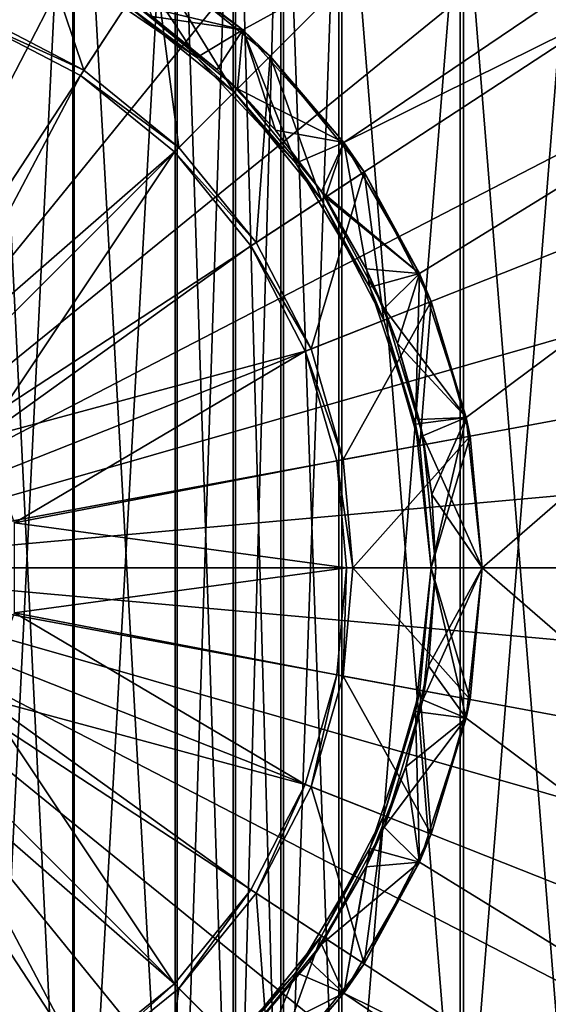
# Model space of a CAD drawing. Header units: metres. Extents: x -900 to 900, y -400 to 400.
# Tile 138 of 241: x 7 to 21, y -12 to 15. Entities that reach past the tile are written whole.
import ezdxf

# ---------------------------------------------------------------- set-up
doc = ezdxf.new("R2010")
doc.units = ezdxf.units.M

msp = doc.modelspace()

# ---------------------------------------------------------------- linework, layer by layer
at = {"layer": 'top'}
for points in [[(8.463373, 25.359711, -514.427917), (5.918982, 26.071234, -514.427917), (5.918982, -26.071234, -514.427917)], [(8.505677, -25.483677, -517.427917), (5.948157, 26.198927, -517.427917), (8.505677, 25.483677, -517.427917)], [(8.505677, -25.483677, -517.427917), (5.948157, -26.198927, -517.427917), (5.948157, 26.198927, -517.427917)], [(11.281076, -24.382404, -517.427917), (8.505677, 25.483677, -517.427917), (11.281076, 24.382404, -517.427917)], [(11.281076, -24.382404, -517.427917), (8.505677, -25.483677, -517.427917), (8.505677, 25.483677, -517.427917)], [(8.463373, 25.359711, -514.427917), (5.918982, -26.071234, -514.427917), (8.463373, -25.359711, -514.427917)], [(11.225679, 24.263712, -514.427917), (8.463373, 25.359711, -514.427917), (8.463373, -25.359711, -514.427917)], [(11.225679, 24.263712, -514.427917), (8.463373, -25.359711, -514.427917), (11.225679, -24.263712, -514.427917)], [(12.790017, 23.476776, -514.427917), (11.225679, 24.263712, -514.427917), (11.225679, -24.263712, -514.427917)], [(12.852788, -23.59174, -517.427917), (11.281076, 24.382404, -517.427917), (12.852788, 23.59174, -517.427917)], [(12.852788, -23.59174, -517.427917), (11.281076, -24.382404, -517.427917), (11.281076, 24.382404, -517.427917)], [(12.790017, 23.476776, -514.427917), (11.225679, -24.263712, -514.427917), (12.790017, -23.476776, -514.427917)], [(14.071715, 22.731705, -514.427917), (12.790017, 23.476776, -514.427917), (12.790017, -23.476776, -514.427917)], [(14.140537, -22.843149, -517.427917), (12.852788, 23.59174, -517.427917), (14.140537, 22.843149, -517.427917)], [(14.140537, -22.843149, -517.427917), (12.852788, -23.59174, -517.427917), (12.852788, 23.59174, -517.427917)], [(15.713568, -21.79101, -517.427917), (14.140537, 22.843149, -517.427917), (15.713568, 21.79101, -517.427917)], [(15.713568, -21.79101, -517.427917), (14.140537, -22.843149, -517.427917), (14.140537, 22.843149, -517.427917)], [(14.071715, 22.731705, -514.427917), (12.790017, -23.476776, -514.427917), (14.071715, -22.731705, -514.427917)], [(15.637327, 21.684502, -514.427917), (14.071715, 22.731705, -514.427917), (14.071715, -22.731705, -514.427917)], [(18.996899, -18.996899, -517.427917), (15.713568, 21.79101, -517.427917), (18.996899, 18.996899, -517.427917)], [(18.996899, -18.996899, -517.427917), (15.713568, -21.79101, -517.427917), (15.713568, 21.79101, -517.427917)], [(15.637327, 21.684502, -514.427917), (14.071715, -22.731705, -514.427917), (15.637327, -21.684502, -514.427917)], [(18.90428, 18.90428, -514.427917), (15.637327, 21.684502, -514.427917), (15.637327, -21.684502, -514.427917)], [(18.90428, 18.90428, -514.427917), (15.637327, -21.684502, -514.427917), (18.90428, -18.90428, -514.427917)], [(21.684502, 15.637327, -514.427917), (18.90428, 18.90428, -514.427917), (18.90428, -18.90428, -514.427917)], [(21.79101, -15.713568, -517.427917), (18.996899, 18.996899, -517.427917), (21.79101, 15.713568, -517.427917)], [(21.79101, -15.713568, -517.427917), (18.996899, -18.996899, -517.427917), (18.996899, 18.996899, -517.427917)], [(21.684502, 15.637327, -514.427917), (18.90428, -18.90428, -514.427917), (21.684502, -15.637327, -514.427917)]]:
    msp.add_3dface(points, dxfattribs=at)
at = {"layer": 'top012'}
for points in [[(13.045506, 14.492581, -504.348846), (9.747459, 16.888752, -504.348846), (50.997459, 35.269207, -504.348846)], [(50.997459, 35.269207, -504.348846), (15.773291, 11.46307, -504.348846), (13.045506, 14.492581, -504.348846)], [(55.265408, 31.001257, -504.348846), (15.773291, 11.46307, -504.348846), (50.997459, 35.269207, -504.348846)], [(-0.00254, 0.001257, -500.478394), (9.113301, 31.852135, -500.752808), (6.025768, 32.577881, -500.752808)], [(-0.00254, 0.001257, -500.478394), (12.192266, 30.804888, -500.752808), (9.113301, 31.852135, -500.752808)], [(15.213699, 29.429867, -500.752808), (12.192266, 30.804888, -500.752808), (-0.00254, 0.001257, -500.478394)], [(17.811596, 7.932621, -504.348846), (15.773291, 11.46307, -504.348846), (55.265408, 31.001257, -504.348846)], [(55.265408, 31.001257, -504.348846), (19.071339, 4.055535, -504.348846), (17.811596, 7.932621, -504.348846)], [(19.497459, 0.001257, -504.348846), (19.071339, 4.055535, -504.348846), (55.265408, 31.001257, -504.348846)], [(55.265408, -30.998743, -504.348846), (19.497459, 0.001257, -504.348846), (55.265408, 31.001257, -504.348846)], [(15.213699, 29.429867, -500.752808), (-0.00254, 0.001257, -500.478394), (18.12631, 27.730696, -500.752808)], [(20.879011, 25.721634, -500.752808), (18.12631, 27.730696, -500.752808), (-0.00254, 0.001257, -500.478394)], [(23.423666, 23.427521, -500.752808), (20.879011, 25.721634, -500.752808), (-0.00254, 0.001257, -500.478394)], [(25.717785, 20.882872, -500.752808), (23.423666, 23.427521, -500.752808), (-0.00254, 0.001257, -500.478394)], [(25.717785, 20.882872, -500.752808), (-0.00254, 0.001257, -500.478394), (27.726854, 18.130177, -500.752808)], [(-0.00254, 0.001257, -500.478394), (29.426031, 15.21757, -500.752808), (27.726854, 18.130177, -500.752808)], [(7.175306, 18.13213, -516.818848), (8.763374, 13.409317, -516.818848), (5.89408, 14.895793, -516.818848)], [(7.175306, 18.13213, -516.818848), (10.66805, 16.32267, -516.818848), (8.763374, 13.409317, -516.818848)], [(11.810889, 13.747475, -515.318848), (9.747459, 16.888752, -515.318848), (8.602699, 15.953231, -515.318848)], [(9.747459, 16.888752, -509.918854), (10.136617, 15.175577, -509.918854), (13.045506, 14.492581, -509.918854)], [(10.66805, 16.32267, -511.418854), (9.747459, 16.888752, -509.918854), (13.045506, 14.492581, -509.918854)], [(9.747459, 16.888752, -504.348846), (13.045506, 14.492581, -504.348846), (9.747459, 16.888752, -507.018829)], [(13.045506, 14.492581, -504.348846), (13.045506, 14.492581, -507.018829), (9.747459, 16.888752, -507.018829)], [(9.747459, 16.888752, -507.018829), (13.045506, 14.492581, -507.018829), (10.602692, 14.853582, -507.018829)], [(9.747459, 16.888752, -515.318848), (13.045506, 14.492581, -515.318848), (10.66805, 16.32267, -516.818848)], [(13.045506, 14.492581, -515.318848), (9.747459, 16.888752, -515.318848), (11.810889, 13.747475, -515.318848)], [(10.66805, 16.32267, -516.818848), (11.324809, 11.32859, -516.818848), (8.763374, 13.409317, -516.818848)], [(10.66805, 16.32267, -511.418854), (12.81377, 12.817568, -511.418854), (9.915636, 15.171801, -511.418854)], [(10.66805, 16.32267, -511.418854), (13.786042, 13.78984, -511.418854), (12.81377, 12.817568, -511.418854)], [(10.66805, 16.32267, -516.818848), (13.786042, 13.78984, -516.818848), (11.324809, 11.32859, -516.818848)], [(13.786042, 13.78984, -511.418854), (10.66805, 16.32267, -511.418854), (13.045506, 14.492581, -509.918854)], [(10.66805, 16.32267, -516.818848), (13.045506, 14.492581, -515.318848), (13.786042, 13.78984, -516.818848)], [(11.810889, 13.747475, -515.318848), (8.602699, 15.953231, -515.318848), (9.915636, 15.171801, -511.418854)], [(30.80106, 12.196141, -500.752808), (29.426031, 15.21757, -500.752808), (-0.00254, 0.001257, -500.478394)], [(12.81377, 12.817568, -511.418854), (11.810889, 13.747475, -515.318848), (9.915636, 15.171801, -511.418854)], [(10.136617, 15.175577, -509.918854), (10.602692, 14.853582, -507.018829), (12.356791, 13.429191, -507.018829)], [(10.136617, 15.175577, -509.918854), (12.356791, 13.429191, -507.018829), (12.902159, 12.905956, -509.918854)], [(10.136617, 15.175577, -509.918854), (12.902159, 12.905956, -509.918854), (13.045506, 14.492581, -509.918854)], [(5.830851, 14.736104, -504.518829), (5.89408, 14.895793, -516.818848), (8.763374, 13.409317, -516.818848)], [(5.830851, 14.736104, -504.518829), (8.669382, 13.265568, -504.518829), (4.496973, 5.363568, -504.518829)], [(5.830851, 14.736104, -504.518829), (8.763374, 13.409317, -516.818848), (8.669382, 13.265568, -504.518829)], [(13.045506, 14.492581, -507.018829), (12.356791, 13.429191, -507.018829), (10.602692, 14.853582, -507.018829)], [(14.474003, 10.907462, -515.318848), (13.045506, 14.492581, -515.318848), (11.810889, 13.747475, -515.318848)], [(12.356791, 13.429191, -507.018829), (13.045506, 14.492581, -507.018829), (13.925181, 11.79452, -507.018829)], [(13.045506, 14.492581, -509.918854), (12.902159, 12.905956, -509.918854), (15.773291, 11.46307, -509.918854)], [(13.786042, 13.78984, -511.418854), (13.045506, 14.492581, -509.918854), (15.773291, 11.46307, -509.918854)], [(13.045506, 14.492581, -504.348846), (15.773291, 11.46307, -504.348846), (13.045506, 14.492581, -507.018829)], [(15.773291, 11.46307, -504.348846), (15.773291, 11.46307, -507.018829), (13.045506, 14.492581, -507.018829)], [(13.045506, 14.492581, -507.018829), (15.773291, 11.46307, -507.018829), (13.925181, 11.79452, -507.018829)], [(13.045506, 14.492581, -515.318848), (15.773291, 11.46307, -515.318848), (13.786042, 13.78984, -516.818848)], [(15.773291, 11.46307, -515.318848), (13.045506, 14.492581, -515.318848), (14.474003, 10.907462, -515.318848)], [(13.786042, 13.78984, -516.818848), (13.405532, 8.767154, -516.818848), (11.324809, 11.32859, -516.818848)], [(14.474003, 10.907462, -515.318848), (11.810889, 13.747475, -515.318848), (12.81377, 12.817568, -511.418854)], [(13.786042, 13.78984, -511.418854), (15.168003, 9.919434, -511.418854), (12.81377, 12.817568, -511.418854)], [(13.786042, 13.78984, -516.818848), (16.318872, 10.671847, -516.818848), (13.405532, 8.767154, -516.818848)], [(13.786042, 13.78984, -511.418854), (16.318872, 10.671847, -511.418854), (15.168003, 9.919434, -511.418854)], [(16.318872, 10.671847, -511.418854), (13.786042, 13.78984, -511.418854), (15.773291, 11.46307, -509.918854)], [(13.786042, 13.78984, -516.818848), (15.773291, 11.46307, -515.318848), (16.318872, 10.671847, -516.818848)], [(4.496973, 5.363568, -504.518829), (8.669382, 13.265568, -504.518829), (11.203355, 11.207152, -504.518829)], [(8.763374, 13.409317, -516.818848), (11.324809, 11.32859, -516.818848), (8.669382, 13.265568, -504.518829)], [(8.669382, 13.265568, -504.518829), (11.324809, 11.32859, -516.818848), (11.203355, 11.207152, -504.518829)], [(12.356791, 13.429191, -507.018829), (13.925181, 11.79452, -507.018829), (12.902159, 12.905956, -509.918854)], [(15.168003, 9.919434, -511.418854), (14.474003, 10.907462, -515.318848), (12.81377, 12.817568, -511.418854)], [(12.902159, 12.905956, -509.918854), (13.925181, 11.79452, -507.018829), (15.171781, 10.140414, -509.918854)], [(12.902159, 12.905956, -509.918854), (15.171781, 10.140414, -509.918854), (15.773291, 11.46307, -509.918854)], [(30.80106, 12.196141, -500.752808), (-0.00254, 0.001257, -500.478394), (31.848314, 9.117179, -500.752808)], [(13.925181, 11.79452, -507.018829), (15.272628, 9.987835, -507.018829), (15.171781, 10.140414, -509.918854)], [(13.925181, 11.79452, -507.018829), (15.773291, 11.46307, -507.018829), (15.272628, 9.987835, -507.018829)], [(16.469164, 7.564233, -515.318848), (15.773291, 11.46307, -515.318848), (14.474003, 10.907462, -515.318848)], [(15.773291, 11.46307, -509.918854), (15.171781, 10.140414, -509.918854), (17.811596, 7.932621, -509.918854)], [(15.773291, 11.46307, -507.018829), (17.811596, 7.932621, -507.018829), (15.272628, 9.987835, -507.018829)], [(16.318872, 10.671847, -511.418854), (15.773291, 11.46307, -509.918854), (17.811596, 7.932621, -509.918854)], [(15.773291, 11.46307, -504.348846), (17.811596, 7.932621, -504.348846), (15.773291, 11.46307, -507.018829)], [(17.811596, 7.932621, -504.348846), (17.811596, 7.932621, -507.018829), (15.773291, 11.46307, -507.018829)], [(15.773291, 11.46307, -515.318848), (17.811596, 7.932621, -515.318848), (16.318872, 10.671847, -516.818848)], [(17.811596, 7.932621, -515.318848), (15.773291, 11.46307, -515.318848), (16.469164, 7.564233, -515.318848)], [(4.496973, 5.363568, -504.518829), (11.203355, 11.207152, -504.518829), (6.059638, 3.501257, -504.518829)], [(11.203355, 11.207152, -504.518829), (13.26177, 8.67318, -504.518829), (6.059638, 3.501257, -504.518829)], [(11.324809, 11.32859, -516.818848), (13.405532, 8.767154, -516.818848), (11.203355, 11.207152, -504.518829)], [(11.203355, 11.207152, -504.518829), (13.405532, 8.767154, -516.818848), (13.26177, 8.67318, -504.518829)], [(16.469164, 7.564233, -515.318848), (14.474003, 10.907462, -515.318848), (15.168003, 9.919434, -511.418854)], [(16.318872, 10.671847, -516.818848), (14.892003, 5.897859, -516.818848), (13.405532, 8.767154, -516.818848)], [(16.318872, 10.671847, -516.818848), (18.128332, 7.179104, -516.818848), (14.892003, 5.897859, -516.818848)], [(16.318872, 10.671847, -511.418854), (16.849873, 6.672974, -511.418854), (15.168003, 9.919434, -511.418854)], [(16.318872, 10.671847, -511.418854), (18.128332, 7.179104, -511.418854), (16.849873, 6.672974, -511.418854)], [(18.128332, 7.179104, -511.418854), (16.318872, 10.671847, -511.418854), (17.811596, 7.932621, -509.918854)], [(16.318872, 10.671847, -516.818848), (17.811596, 7.932621, -515.318848), (18.128332, 7.179104, -516.818848)], [(15.171781, 10.140414, -509.918854), (15.272628, 9.987835, -507.018829), (16.374565, 8.054388, -507.018829)], [(15.171781, 10.140414, -509.918854), (16.374565, 8.054388, -507.018829), (16.858261, 6.98523, -509.918854)], [(15.171781, 10.140414, -509.918854), (16.858261, 6.98523, -509.918854), (17.811596, 7.932621, -509.918854)], [(16.849873, 6.672974, -511.418854), (16.469164, 7.564233, -515.318848), (15.168003, 9.919434, -511.418854)], [(15.272628, 9.987835, -507.018829), (17.811596, 7.932621, -507.018829), (16.374565, 8.054388, -507.018829)], [(31.848314, 9.117179, -500.752808), (-0.00254, 0.001257, -500.478394), (32.57407, 6.029646, -500.752808)], [(13.405532, 8.767154, -516.818848), (14.892003, 5.897859, -516.818848), (13.26177, 8.67318, -504.518829)], [(6.059638, 3.501257, -504.518829), (13.26177, 8.67318, -504.518829), (14.732306, 5.834649, -504.518829)], [(13.26177, 8.67318, -504.518829), (14.892003, 5.897859, -516.818848), (14.732306, 5.834649, -504.518829)], [(16.374565, 8.054388, -507.018829), (17.218443, 6.042799, -507.018829), (16.858261, 6.98523, -509.918854)], [(17.811596, 7.932621, -507.018829), (17.218443, 6.042799, -507.018829), (16.374565, 8.054388, -507.018829)], [(17.704311, 3.872045, -515.318848), (17.811596, 7.932621, -515.318848), (16.469164, 7.564233, -515.318848)], [(17.811596, 7.932621, -509.918854), (16.858261, 6.98523, -509.918854), (19.071339, 4.055535, -509.918854)], [(17.811596, 7.932621, -507.018829), (19.071339, 4.055535, -507.018829), (17.218443, 6.042799, -507.018829)], [(19.071339, 4.055535, -515.318848), (17.811596, 7.932621, -515.318848), (17.704311, 3.872045, -515.318848)], [(18.128332, 7.179104, -511.418854), (17.811596, 7.932621, -509.918854), (19.071339, 4.055535, -509.918854)], [(17.811596, 7.932621, -504.348846), (19.071339, 4.055535, -504.348846), (17.811596, 7.932621, -507.018829)], [(19.071339, 4.055535, -504.348846), (19.071339, 4.055535, -507.018829), (17.811596, 7.932621, -507.018829)], [(17.811596, 7.932621, -515.318848), (19.071339, 4.055535, -515.318848), (18.128332, 7.179104, -516.818848)], [(17.704311, 3.872045, -515.318848), (16.469164, 7.564233, -515.318848), (16.849873, 6.672974, -511.418854)], [(18.128332, 7.179104, -516.818848), (15.749306, 2.916166, -516.818848), (14.892003, 5.897859, -516.818848)], [(18.128332, 7.179104, -516.818848), (19.171915, 3.549537, -516.818848), (15.749306, 2.916166, -516.818848)], [(18.128332, 7.179104, -511.418854), (17.81987, 3.299337, -511.418854), (16.849873, 6.672974, -511.418854)], [(18.128332, 7.179104, -511.418854), (19.171915, 3.549537, -511.418854), (17.81987, 3.299337, -511.418854)], [(19.171915, 3.549537, -511.418854), (18.128332, 7.179104, -511.418854), (19.071339, 4.055535, -509.918854)], [(18.128332, 7.179104, -516.818848), (19.071339, 4.055535, -515.318848), (19.171915, 3.549537, -516.818848)], [(16.858261, 6.98523, -509.918854), (17.218443, 6.042799, -507.018829), (17.896791, 3.561656, -509.918854)], [(16.858261, 6.98523, -509.918854), (17.896791, 3.561656, -509.918854), (19.071339, 4.055535, -509.918854)], [(17.81987, 3.299337, -511.418854), (17.704311, 3.872045, -515.318848), (16.849873, 6.672974, -511.418854)], [(32.993145, 2.978112, -500.752808), (32.57407, 6.029646, -500.752808), (-0.00254, 0.001257, -500.478394)], [(14.892003, 5.897859, -516.818848), (15.749306, 2.916166, -516.818848), (14.732306, 5.834649, -504.518829)], [(17.218443, 6.042799, -507.018829), (17.80369, 4.001338, -507.018829), (17.896791, 3.561656, -509.918854)], [(19.071339, 4.055535, -507.018829), (17.80369, 4.001338, -507.018829), (17.218443, 6.042799, -507.018829)], [(6.059638, 3.501257, -504.518829), (14.732306, 5.834649, -504.518829), (6.891114, 1.216794, -504.518829)], [(14.732306, 5.834649, -504.518829), (15.58042, 2.884922, -504.518829), (6.891114, 1.216794, -504.518829)], [(14.732306, 5.834649, -504.518829), (15.749306, 2.916166, -516.818848), (15.58042, 2.884922, -504.518829)], [(18.122459, 0.001257, -515.318848), (19.071339, 4.055535, -515.318848), (17.704311, 3.872045, -515.318848)], [(17.80369, 4.001338, -507.018829), (19.071339, 4.055535, -507.018829), (18.140455, 1.974636, -507.018829)], [(17.896791, 3.561656, -509.918854), (17.80369, 4.001338, -507.018829), (18.140455, 1.974636, -507.018829)], [(19.071339, 4.055535, -509.918854), (17.896791, 3.561656, -509.918854), (19.497459, 0.001257, -509.918854)], [(19.497459, 0.001257, -515.318848), (19.071339, 4.055535, -515.318848), (18.122459, 0.001257, -515.318848)], [(19.071339, 4.055535, -507.018829), (19.497459, 0.001257, -507.018829), (18.140455, 1.974636, -507.018829)], [(19.171915, 3.549537, -511.418854), (19.071339, 4.055535, -509.918854), (19.497459, 0.001257, -509.918854)], [(19.071339, 4.055535, -504.348846), (19.497459, 0.001257, -504.348846), (19.071339, 4.055535, -507.018829)], [(19.497459, 0.001257, -504.348846), (19.497459, 0.001257, -507.018829), (19.071339, 4.055535, -507.018829)], [(19.071339, 4.055535, -515.318848), (19.497459, 0.001257, -515.318848), (19.171915, 3.549537, -516.818848)], [(18.122459, 0.001257, -515.318848), (17.704311, 3.872045, -515.318848), (17.81987, 3.299337, -511.418854)], [(19.171915, 3.549537, -516.818848), (16.016741, 0.001257, -516.818848), (15.749306, 2.916166, -516.818848)], [(19.171915, 3.549537, -516.818848), (19.497459, 0.001257, -516.818848), (16.016741, 0.001257, -516.818848)], [(19.171915, 3.549537, -511.418854), (18.122459, 0.001257, -511.418854), (17.81987, 3.299337, -511.418854)], [(18.247459, 0.001257, -509.918854), (17.896791, 3.561656, -509.918854), (18.140455, 1.974636, -507.018829)], [(17.896791, 3.561656, -509.918854), (18.247459, 0.001257, -509.918854), (19.497459, 0.001257, -509.918854)], [(19.171915, 3.549537, -511.418854), (19.497459, 0.001257, -511.418854), (18.122459, 0.001257, -511.418854)], [(19.497459, 0.001257, -511.418854), (19.171915, 3.549537, -511.418854), (19.497459, 0.001257, -509.918854)], [(19.171915, 3.549537, -516.818848), (19.497459, 0.001257, -515.318848), (19.497459, 0.001257, -516.818848)], [(18.122459, 0.001257, -511.418854), (18.122459, 0.001257, -515.318848), (17.81987, 3.299337, -511.418854)], [(-0.00254, 0.001257, -500.478394), (33.127312, 0.001257, -500.752808), (32.993145, 2.978112, -500.752808)], [(6.891114, 1.216794, -504.518829), (15.58042, 2.884922, -504.518829), (15.844989, 0.001257, -504.518829)], [(15.749306, 2.916166, -516.818848), (16.016741, 0.001257, -516.818848), (15.58042, 2.884922, -504.518829)], [(15.58042, 2.884922, -504.518829), (16.016741, 0.001257, -516.818848), (15.844989, 0.001257, -504.518829)], [(18.247459, 0.001257, -507.018829), (18.247459, 0.001257, -509.918854), (18.140455, 1.974636, -507.018829)], [(18.140455, 1.974636, -507.018829), (19.497459, 0.001257, -507.018829), (18.247459, 0.001257, -507.018829)], [(6.891114, 1.216794, -504.518829), (15.844989, 0.001257, -504.518829), (6.891114, -1.21428, -504.518829)], [(23.423666, -23.425007, -500.752808), (-0.00254, 0.001257, -500.478394), (20.879011, -25.71912, -500.752808)], [(30.80106, -12.193626, -500.752808), (31.848314, -9.114664, -500.752808), (-0.00254, 0.001257, -500.478394)], [(32.993145, -2.975597, -500.752808), (33.127312, 0.001257, -500.752808), (-0.00254, 0.001257, -500.478394)], [(9.113301, -31.849621, -500.752808), (12.192266, -30.802374, -500.752808), (-0.00254, 0.001257, -500.478394)], [(23.423666, -23.425007, -500.752808), (25.717785, -20.880358, -500.752808), (-0.00254, 0.001257, -500.478394)], [(32.993145, -2.975597, -500.752808), (-0.00254, 0.001257, -500.478394), (32.57407, -6.027132, -500.752808)], [(31.848314, -9.114664, -500.752808), (32.57407, -6.027132, -500.752808), (-0.00254, 0.001257, -500.478394)], [(29.426031, -15.215055, -500.752808), (-0.00254, 0.001257, -500.478394), (27.726854, -18.127663, -500.752808)], [(29.426031, -15.215055, -500.752808), (30.80106, -12.193626, -500.752808), (-0.00254, 0.001257, -500.478394)], [(25.717785, -20.880358, -500.752808), (27.726854, -18.127663, -500.752808), (-0.00254, 0.001257, -500.478394)], [(-0.00254, 0.001257, -500.478394), (12.192266, -30.802374, -500.752808), (15.213699, -29.427353, -500.752808)], [(18.12631, -27.728182, -500.752808), (20.879011, -25.71912, -500.752808), (-0.00254, 0.001257, -500.478394)], [(-0.00254, 0.001257, -500.478394), (15.213699, -29.427353, -500.752808), (18.12631, -27.728182, -500.752808)], [(9.113301, -31.849621, -500.752808), (-0.00254, 0.001257, -500.478394), (6.025768, -32.575367, -500.752808)], [(15.844989, 0.001257, -504.518829), (15.580317, -2.882966, -504.518829), (6.891114, -1.21428, -504.518829)], [(15.580317, -2.882966, -504.518829), (15.844989, 0.001257, -504.518829), (15.749201, -2.914216, -516.818848)], [(15.749201, -2.914216, -516.818848), (15.844989, 0.001257, -504.518829), (16.016741, 0.001257, -516.818848)], [(16.016741, 0.001257, -516.818848), (19.171915, -3.547022, -516.818848), (15.749201, -2.914216, -516.818848)], [(19.497459, 0.001257, -516.818848), (19.171915, -3.547022, -516.818848), (16.016741, 0.001257, -516.818848)], [(17.81987, -3.296823, -511.418854), (17.704311, -3.869531, -515.318848), (18.122459, 0.001257, -515.318848)], [(19.071339, -4.053021, -515.318848), (18.122459, 0.001257, -515.318848), (17.704311, -3.869531, -515.318848)], [(18.122459, 0.001257, -511.418854), (19.171915, -3.547022, -511.418854), (17.81987, -3.296823, -511.418854)], [(18.122459, 0.001257, -511.418854), (17.81987, -3.296823, -511.418854), (18.122459, 0.001257, -515.318848)], [(17.896791, -3.559141, -509.918854), (18.247459, 0.001257, -509.918854), (18.054802, -2.643523, -507.018829)], [(19.497459, 0.001257, -509.918854), (18.247459, 0.001257, -509.918854), (17.896791, -3.559141, -509.918854)], [(19.071339, -4.053021, -509.918854), (19.497459, 0.001257, -509.918854), (17.896791, -3.559141, -509.918854)], [(18.247459, 0.001257, -509.918854), (18.247459, 0.001257, -507.018829), (18.054802, -2.643523, -507.018829)], [(19.497459, 0.001257, -507.018829), (18.054802, -2.643523, -507.018829), (18.247459, 0.001257, -507.018829)], [(19.497459, 0.001257, -507.018829), (19.071339, -4.053021, -507.018829), (18.054802, -2.643523, -507.018829)], [(19.497459, 0.001257, -511.418854), (19.171915, -3.547022, -511.418854), (18.122459, 0.001257, -511.418854)], [(19.071339, -4.053021, -515.318848), (19.497459, 0.001257, -515.318848), (18.122459, 0.001257, -515.318848)], [(19.497459, 0.001257, -509.918854), (19.071339, -4.053021, -509.918854), (19.171915, -3.547022, -511.418854)], [(19.071339, -4.053021, -507.018829), (19.497459, 0.001257, -507.018829), (19.071339, -4.053021, -504.348846)], [(19.497459, 0.001257, -507.018829), (19.497459, 0.001257, -504.348846), (19.071339, -4.053021, -504.348846)], [(19.071339, -4.053021, -504.348846), (19.497459, 0.001257, -504.348846), (55.265408, -30.998743, -504.348846)], [(19.171915, -3.547022, -516.818848), (19.497459, 0.001257, -515.318848), (19.071339, -4.053021, -515.318848)], [(19.497459, 0.001257, -511.418854), (19.497459, 0.001257, -509.918854), (19.171915, -3.547022, -511.418854)], [(19.171915, -3.547022, -516.818848), (19.497459, 0.001257, -516.818848), (19.497459, 0.001257, -515.318848)], [(6.891114, -1.21428, -504.518829), (14.731867, -5.833244, -504.518829), (6.059638, -3.498743, -504.518829)], [(6.891114, -1.21428, -504.518829), (15.580317, -2.882966, -504.518829), (14.731867, -5.833244, -504.518829)], [(17.896791, -3.559141, -509.918854), (18.054802, -2.643523, -507.018829), (17.441963, -5.360811, -507.018829)], [(19.071339, -4.053021, -507.018829), (17.441963, -5.360811, -507.018829), (18.054802, -2.643523, -507.018829)], [(14.731867, -5.833244, -504.518829), (15.580317, -2.882966, -504.518829), (14.89156, -5.896466, -516.818848)], [(14.89156, -5.896466, -516.818848), (15.580317, -2.882966, -504.518829), (15.749201, -2.914216, -516.818848)], [(15.749201, -2.914216, -516.818848), (18.128332, -7.176589, -516.818848), (14.89156, -5.896466, -516.818848)], [(19.171915, -3.547022, -516.818848), (18.128332, -7.176589, -516.818848), (15.749201, -2.914216, -516.818848)], [(17.81987, -3.296823, -511.418854), (18.128332, -7.176589, -511.418854), (16.849873, -6.670459, -511.418854)], [(17.81987, -3.296823, -511.418854), (16.849873, -6.670459, -511.418854), (17.704311, -3.869531, -515.318848)], [(19.171915, -3.547022, -511.418854), (18.128332, -7.176589, -511.418854), (17.81987, -3.296823, -511.418854)], [(6.059638, -3.498743, -504.518829), (11.201594, -11.206398, -504.518829), (4.496973, -5.361054, -504.518829)], [(14.731867, -5.833244, -504.518829), (13.260759, -8.672211, -504.518829), (6.059638, -3.498743, -504.518829)], [(6.059638, -3.498743, -504.518829), (13.260759, -8.672211, -504.518829), (11.201594, -11.206398, -504.518829)], [(16.858261, -6.982716, -509.918854), (17.896791, -3.559141, -509.918854), (17.441963, -5.360811, -507.018829)], [(19.071339, -4.053021, -509.918854), (17.896791, -3.559141, -509.918854), (16.858261, -6.982716, -509.918854)], [(19.171915, -3.547022, -511.418854), (19.071339, -4.053021, -509.918854), (18.128332, -7.176589, -511.418854)], [(18.128332, -7.176589, -516.818848), (19.171915, -3.547022, -516.818848), (19.071339, -4.053021, -515.318848)], [(16.849873, -6.670459, -511.418854), (16.469164, -7.561719, -515.318848), (17.704311, -3.869531, -515.318848)], [(17.811596, -7.930108, -515.318848), (17.704311, -3.869531, -515.318848), (16.469164, -7.561719, -515.318848)], [(17.811596, -7.930108, -515.318848), (19.071339, -4.053021, -515.318848), (17.704311, -3.869531, -515.318848)], [(17.811596, -7.930108, -509.918854), (19.071339, -4.053021, -509.918854), (16.858261, -6.982716, -509.918854)], [(19.071339, -4.053021, -507.018829), (17.811596, -7.930108, -507.018829), (17.441963, -5.360811, -507.018829)], [(19.071339, -4.053021, -509.918854), (17.811596, -7.930108, -509.918854), (18.128332, -7.176589, -511.418854)], [(17.811596, -7.930108, -507.018829), (19.071339, -4.053021, -507.018829), (17.811596, -7.930108, -504.348846)], [(19.071339, -4.053021, -507.018829), (19.071339, -4.053021, -504.348846), (17.811596, -7.930108, -504.348846)], [(17.811596, -7.930108, -504.348846), (19.071339, -4.053021, -504.348846), (55.265408, -30.998743, -504.348846)], [(18.128332, -7.176589, -516.818848), (19.071339, -4.053021, -515.318848), (17.811596, -7.930108, -515.318848)], [(11.201594, -11.206398, -504.518829), (8.666805, -13.264737, -504.518829), (4.496973, -5.361054, -504.518829)], [(4.496973, -5.361054, -504.518829), (8.666805, -13.264737, -504.518829), (5.827522, -14.734907, -504.518829)], [(16.858261, -6.982716, -509.918854), (17.441963, -5.360811, -507.018829), (16.374565, -8.051873, -507.018829)], [(17.811596, -7.930108, -507.018829), (16.374565, -8.051873, -507.018829), (17.441963, -5.360811, -507.018829)], [(13.260759, -8.672211, -504.518829), (14.731867, -5.833244, -504.518829), (13.40451, -8.766202, -516.818848)], [(13.40451, -8.766202, -516.818848), (14.731867, -5.833244, -504.518829), (14.89156, -5.896466, -516.818848)], [(14.89156, -5.896466, -516.818848), (16.318872, -10.669333, -516.818848), (13.40451, -8.766202, -516.818848)], [(18.128332, -7.176589, -516.818848), (16.318872, -10.669333, -516.818848), (14.89156, -5.896466, -516.818848)], [(16.849873, -6.670459, -511.418854), (16.318872, -10.669333, -511.418854), (15.168003, -9.91692, -511.418854)], [(16.849873, -6.670459, -511.418854), (15.168003, -9.91692, -511.418854), (16.469164, -7.561719, -515.318848)], [(18.128332, -7.176589, -511.418854), (16.318872, -10.669333, -511.418854), (16.849873, -6.670459, -511.418854)], [(15.171781, -10.137899, -509.918854), (16.858261, -6.982716, -509.918854), (16.374565, -8.051873, -507.018829)], [(17.811596, -7.930108, -509.918854), (16.858261, -6.982716, -509.918854), (15.171781, -10.137899, -509.918854)], [(18.128332, -7.176589, -511.418854), (17.811596, -7.930108, -509.918854), (16.318872, -10.669333, -511.418854)], [(16.318872, -10.669333, -516.818848), (18.128332, -7.176589, -516.818848), (17.811596, -7.930108, -515.318848)], [(15.168003, -9.91692, -511.418854), (14.474003, -10.904948, -515.318848), (16.469164, -7.561719, -515.318848)], [(15.773291, -11.460555, -515.318848), (16.469164, -7.561719, -515.318848), (14.474003, -10.904948, -515.318848)], [(15.773291, -11.460555, -515.318848), (17.811596, -7.930108, -515.318848), (16.469164, -7.561719, -515.318848)], [(15.773291, -11.460555, -509.918854), (17.811596, -7.930108, -509.918854), (15.171781, -10.137899, -509.918854)], [(17.811596, -7.930108, -509.918854), (15.773291, -11.460555, -509.918854), (16.318872, -10.669333, -511.418854)], [(15.773291, -11.460555, -507.018829), (17.811596, -7.930108, -507.018829), (15.773291, -11.460555, -504.348846)], [(17.811596, -7.930108, -507.018829), (17.811596, -7.930108, -504.348846), (15.773291, -11.460555, -504.348846)], [(55.265408, -30.998743, -504.348846), (15.773291, -11.460555, -504.348846), (17.811596, -7.930108, -504.348846)], [(17.811596, -7.930108, -507.018829), (15.773291, -11.460555, -507.018829), (16.374565, -8.051873, -507.018829)], [(16.318872, -10.669333, -516.818848), (17.811596, -7.930108, -515.318848), (15.773291, -11.460555, -515.318848)], [(15.171781, -10.137899, -509.918854), (16.374565, -8.051873, -507.018829), (14.849785, -10.603974, -507.018829)], [(15.773291, -11.460555, -507.018829), (14.849785, -10.603974, -507.018829), (16.374565, -8.051873, -507.018829)], [(11.201594, -11.206398, -504.518829), (13.260759, -8.672211, -504.518829), (11.32303, -11.327855, -516.818848)], [(11.32303, -11.327855, -516.818848), (13.260759, -8.672211, -504.518829), (13.40451, -8.766202, -516.818848)], [(13.40451, -8.766202, -516.818848), (13.786042, -13.787325, -516.818848), (11.32303, -11.327855, -516.818848)], [(16.318872, -10.669333, -516.818848), (13.786042, -13.787325, -516.818848), (13.40451, -8.766202, -516.818848)], [(15.168003, -9.91692, -511.418854), (13.786042, -13.787325, -511.418854), (12.81377, -12.815053, -511.418854)], [(15.168003, -9.91692, -511.418854), (12.81377, -12.815053, -511.418854), (14.474003, -10.904948, -515.318848)], [(16.318872, -10.669333, -511.418854), (13.786042, -13.787325, -511.418854), (15.168003, -9.91692, -511.418854)], [(12.902159, -12.903441, -509.918854), (15.171781, -10.137899, -509.918854), (14.849785, -10.603974, -507.018829)], [(15.773291, -11.460555, -509.918854), (15.171781, -10.137899, -509.918854), (12.902159, -12.903441, -509.918854)], [(12.902159, -12.903441, -509.918854), (14.849785, -10.603974, -507.018829), (12.902159, -12.903441, -507.018829)], [(14.849785, -10.603974, -507.018829), (15.773291, -11.460555, -507.018829), (12.902159, -12.903441, -507.018829)], [(16.318872, -10.669333, -511.418854), (15.773291, -11.460555, -509.918854), (13.786042, -13.787325, -511.418854)], [(13.786042, -13.787325, -516.818848), (16.318872, -10.669333, -516.818848), (15.773291, -11.460555, -515.318848)], [(12.81377, -12.815053, -511.418854), (11.810889, -13.744961, -515.318848), (14.474003, -10.904948, -515.318848)], [(13.045506, -14.490067, -515.318848), (14.474003, -10.904948, -515.318848), (11.810889, -13.744961, -515.318848)], [(13.045506, -14.490067, -515.318848), (15.773291, -11.460555, -515.318848), (14.474003, -10.904948, -515.318848)], [(8.666805, -13.264737, -504.518829), (11.201594, -11.206398, -504.518829), (8.76077, -13.408505, -516.818848)], [(8.76077, -13.408505, -516.818848), (11.201594, -11.206398, -504.518829), (11.32303, -11.327855, -516.818848)], [(11.32303, -11.327855, -516.818848), (10.66805, -16.320156, -516.818848), (8.76077, -13.408505, -516.818848)], [(13.786042, -13.787325, -516.818848), (10.66805, -16.320156, -516.818848), (11.32303, -11.327855, -516.818848)], [(13.045506, -14.490067, -509.918854), (15.773291, -11.460555, -509.918854), (12.902159, -12.903441, -509.918854)], [(15.773291, -11.460555, -507.018829), (13.045506, -14.490067, -507.018829), (12.902159, -12.903441, -507.018829)], [(15.773291, -11.460555, -509.918854), (13.045506, -14.490067, -509.918854), (13.786042, -13.787325, -511.418854)], [(13.045506, -14.490067, -507.018829), (15.773291, -11.460555, -507.018829), (13.045506, -14.490067, -504.348846)], [(15.773291, -11.460555, -507.018829), (15.773291, -11.460555, -504.348846), (13.045506, -14.490067, -504.348846)], [(50.997459, -35.266693, -504.348846), (13.045506, -14.490067, -504.348846), (15.773291, -11.460555, -504.348846)], [(13.786042, -13.787325, -516.818848), (15.773291, -11.460555, -515.318848), (13.045506, -14.490067, -515.318848)], [(50.997459, -35.266693, -504.348846), (15.773291, -11.460555, -504.348846), (55.265408, -30.998743, -504.348846)]]:
    msp.add_3dface(points, dxfattribs=at)

doc.saveas('drawing.dxf')
